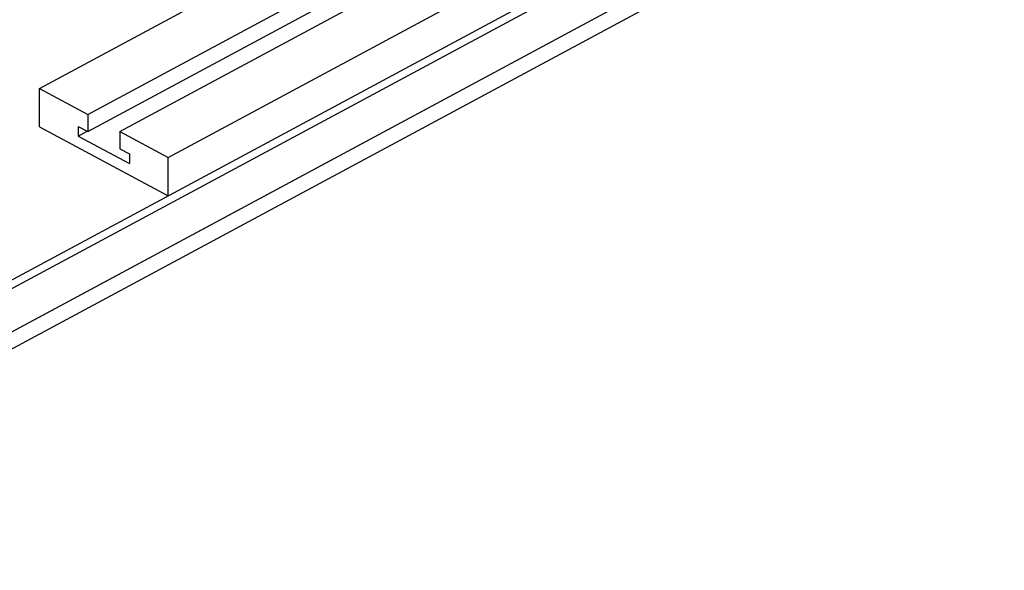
# Model space of a CAD drawing. Header units: millimetres. Extents: x 0 to 841, y 0 to 594.
# Tile 18 of 34: x 389 to 516, y 171 to 242. Entities that reach past the tile are written whole.
import ezdxf

# ---------------------------------------------------------------- set-up
doc = ezdxf.new("R2010")
doc.units = ezdxf.units.MM
doc.layers.add('FINA', color=7, linetype='CONTINUOUS', lineweight=25)

msp = doc.modelspace()

# ---------------------------------------------------------------- linework, layer by layer
at = {"layer": 'FINA'}
for points in [[(335.5, 180.19), (597.44, 320.83)], [(336.53, 179.64), (598.47, 320.27)], [(335.5, 173.55), (599.5, 315.29)], [(336.53, 174.1), (598.47, 314.74)], [(335.5, 171.34), (599.5, 313.08)], [(392.05, 233.19), (497.57, 289.85)], [(398.24, 229.87), (503.76, 286.53)], [(398.24, 227.66), (503.76, 284.31)], [(402.36, 227.66), (507.89, 284.31)], [(408.55, 224.34), (514.07, 280.99)], [(392.05, 228.27), (392.05, 233.19)], [(392.05, 233.19), (398.24, 229.87)], [(398.24, 229.87), (398.24, 227.66)], [(392.05, 228.27), (408.55, 219.41)], [(397, 228.32), (397, 227.09)], [(397, 228.32), (398.24, 227.66)], [(397, 227.09), (398.15, 227.71)], [(397, 227.09), (403.6, 223.55)], [(402.36, 227.66), (408.55, 224.34)], [(402.36, 227.66), (402.36, 225.44)], [(402.36, 225.44), (403.6, 224.78)], [(403.6, 224.78), (403.6, 223.55)], [(408.55, 219.41), (408.55, 224.34)]]:
    msp.add_lwpolyline(points, dxfattribs=at)

doc.saveas('drawing.dxf')
